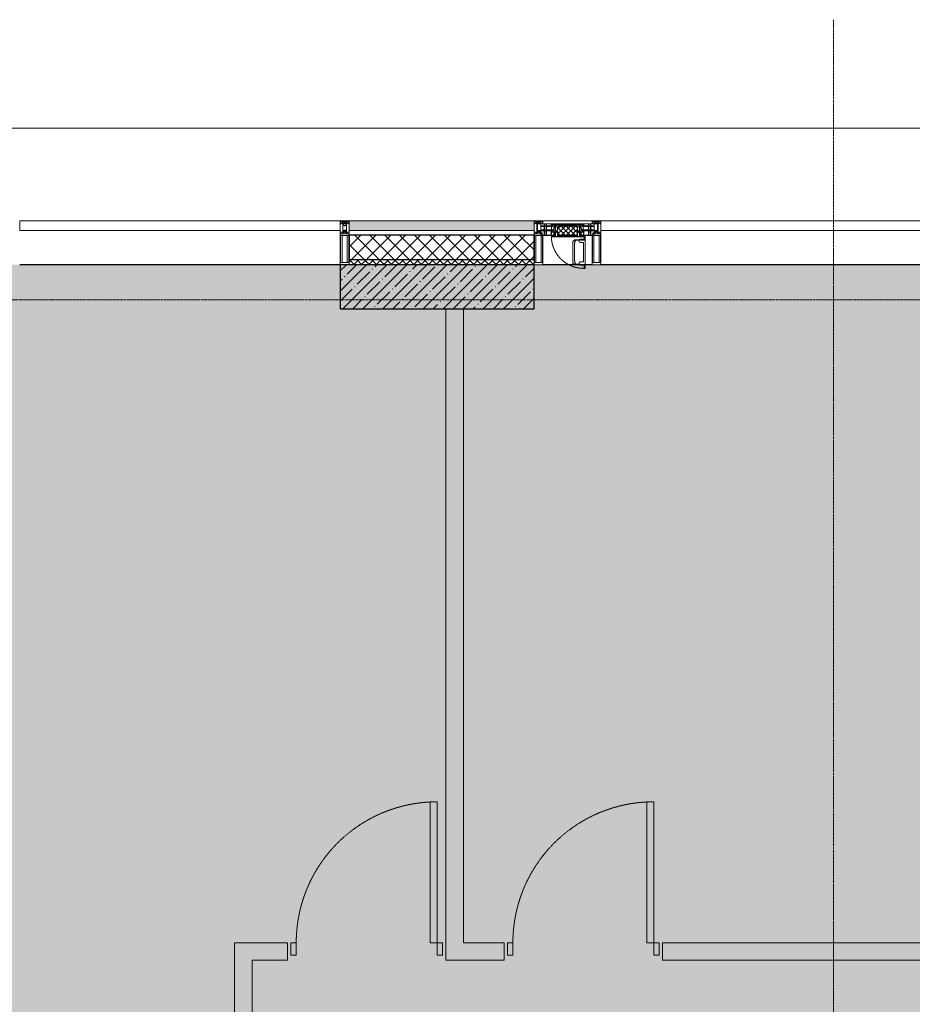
# Model space of a CAD drawing. Header units: millimetres. Extents: x -521669 to 178656, y -69521 to 500758.
# Tile 108 of 256: x -188723 to -183655, y 484613 to 490205. Entities that reach past the tile are written whole.
import ezdxf

# ---------------------------------------------------------------- set-up
doc = ezdxf.new("R2010")
doc.units = ezdxf.units.MM
doc.linetypes.add('-D1-02х01', pattern=[3, 2, -1])
doc.linetypes.add('-D1d1-15x02', pattern=[19, 15, -2, 0, -2])
for name, color, linetype, lineweight in [('_0', 7, 'Continuous', 13), ('A-DETL-GENF', 7, 'Continuous', 5), ('A-DETL-MBND', 7, 'Continuous', 9), ('A-DOOR', 7, 'Continuous', 5), ('A-GLAZ', 7, 'Continuous', 5), ('A-GLAZ-CURT', 8, 'Continuous', 5), ('A-GLAZ-CWMG', 8, 'Continuous', 5), ('A-WALL', 7, 'Continuous', 5), ('A-WALL-FNSH', 8, 'Continuous', 5), ('I-WALL', 7, 'Continuous', 5), ('S-COLS', 7, 'Continuous', 5), ('S-GRID', 7, 'Continuous', 5), ('Ограждение', 7, 'Continuous', 5)]:
    doc.layers.add(name, color=color, linetype=linetype, lineweight=lineweight)

# ---------------------------------------------------------------- blocks, each defined once
blk = doc.blocks.new('System Panel - A_PAN_Glass_Зеркальное-4807721-50_AS_M_L34')
at = {"layer": 'A-GLAZ-CURT'}
for p, q in [((910, 0), (-910, 0)), ((-910, 0), (-910, -55)), ((910, -55), (910, 0)), ((-910, -55), (910, -55))]:
    blk.add_line(p, q, dxfattribs=at)
blk = doc.blocks.new('Rectangular Mullion - R_StandardFrame_50Wx250H-3343043-50_AS_M_L34')
at = {"layer": 'A-GLAZ-CWMG'}
blk.add_line((11950, 29450), (10130, 29450), dxfattribs=at)
blk = doc.blocks.new('Rectangular Mullion - 50Wx250H-V6-50_AS_M_L34')
at = {"layer": 'A-DETL-GENF'}
for p, q in [((-25, 84), (-25, 250)), ((-25, 250), (0, 250)), ((-23, 237.3), (0, 237.3)), ((-23, 237.3), (-23, 84)), ((-14.9, 84), (-14.9, 237.3)), ((25, 250), (0, 250)), ((23, 237.3), (0, 237.3)), ((14.9, 84), (14.9, 237.3)), ((23, 237.3), (23, 73.6)), ((25, 65.2), (25, 250)), ((0, 84), (-15, 84)), ((-0.5, 73.6), (-15, 73.6)), ((-10, 71.3), (-12, 71.3)), ((-10, 57.4), (-10, 71.3)), ((-7, 65.2), (-5.9, 67.3)), ((-7, 65.2), (-7, 57)), ((-4.1, 67.3), (-5.9, 67.3)), ((-4.1, 67.3), (-2.9, 65.1)), ((-2.9, 65.1), (-2.9, 57)), ((0, 84), (23, 84)), ((0.5, 73.6), (23, 73.6)), ((4.1, 67.3), (2.9, 65.1)), ((2.9, 65.1), (2.9, 57)), ((4.1, 67.3), (5.9, 67.3)), ((7, 65.2), (5.9, 67.3)), ((7, 65.2), (7, 54.7)), ((10, 71.3), (14, 71.3)), ((10, 53), (10, 71.3)), ((14, 71.3), (14, 65.2)), ((14, 65.2), (25, 65.2)), ((-23.8, 14.6), (-25, 14.2)), ((-25, 0), (-25, 14.2)), ((-23.8, 17), (-23.8, 14.6)), ((-22.5, 10.6), (-23.8, 14.6)), ((-22.5, 10.6), (-23.7, 9.9)), ((-23.7, 1.3), (-23.7, 9.9)), ((-23.7, 1.3), (-11.8, 1.3)), ((-23.2, 10.2), (-22.5, 8)), ((-22.5, 8), (-22.5, 4.5)), ((-21.3, 4.5), (-22.5, 4.5)), ((-22.3, 17), (-22.3, 16)), ((-22.3, 16), (-21.3, 16)), ((-19.9, 17), (-21.3, 16)), ((-21.3, 4.5), (-21.3, 6.5)), ((-21.3, 6.5), (-14.2, 6.5)), ((-7.4, 16.6), (-18.4, 16.6)), ((-14.2, 6.5), (-14.2, 4.5)), ((-13.2, 4.5), (-14.2, 4.5)), ((-13.2, 4.5), (-12.2, 7.2)), ((-12.7, 7.6), (-11.3, 11.4)), ((-12.7, 7.6), (-11.8, 6.9)), ((-12.2, 9), (-12.2, 14.8)), ((-12.2, 14.8), (0, 14.8)), ((-11.8, 1.3), (-11.8, 6.9)), ((-10.5, 11.2), (-11.3, 11.4)), ((-10.5, 1.5), (-10.5, 11.2)), ((-4.8, 1.5), (-10.5, 1.5)), ((0, 8), (-4.8, 8)), ((-4.8, 1.5), (-4.8, 8)), ((-2.6, 16.8), (0, 16.8)), ((2.6, 16.8), (0, 16.8)), ((0, 14.8), (0, 16.8)), ((0, 14.8), (0, 16.8)), ((12.2, 14.8), (0, 14.8)), ((0, 0), (0, 8)), ((0, 8), (4.8, 8)), ((0, 0), (0, 8)), ((4.8, 1.5), (4.8, 8)), ((4.8, 1.5), (10.5, 1.5)), ((8.5, 23), (6, 25.5)), ((6, 18), (7.4, 18)), ((8.7, 53), (7, 54.7)), ((7.4, 18), (7.4, 16.6)), ((7.4, 16.6), (18.4, 16.6)), ((7.5, 18.5), (8.5, 18.5)), ((7.5, 17), (7.5, 18.5)), ((10, 17), (7.5, 17)), ((8.5, 18.5), (8.5, 23)), ((8.7, 53), (10, 53)), ((10, 53), (10, 17)), ((10.5, 11.2), (11.3, 11.4)), ((10.5, 1.5), (10.5, 11.2)), ((12.7, 7.6), (11.3, 11.4)), ((12.7, 7.6), (11.8, 6.9)), ((11.8, 1.3), (11.8, 6.9)), ((23.7, 1.3), (11.8, 1.3)), ((12.2, 9), (12.2, 14.8)), ((13.2, 4.5), (12.2, 7.2)), ((13.2, 4.5), (14.2, 4.5)), ((21.3, 6.5), (14.2, 6.5)), ((14.2, 6.5), (14.2, 4.5)), ((18.4, 16.6), (19, 17.6)), ((19, 17.6), (21.3, 16)), ((22.3, 16), (21.3, 16)), ((21.3, 4.5), (21.3, 6.5)), ((21.3, 4.5), (22.5, 4.5)), ((22.3, 17), (22.3, 16)), ((22.3, 17), (23.8, 17)), ((22.5, 10.6), (23.8, 14.6)), ((22.5, 10.6), (23.7, 9.9)), ((23.2, 10.2), (22.5, 8)), ((22.5, 8), (22.5, 4.5)), ((23.7, 1.3), (23.7, 9.9)), ((23.8, 17), (23.8, 14.6)), ((23.8, 14.6), (25, 14.2)), ((25, 0), (25, 14.2)), ((-25, 0), (0, 0)), ((25, 0), (0, 0))]:
    blk.add_line(p, q, dxfattribs=at)
for centre, start, end in [((-0.5, 73.1), 360, 90), ((0.5, 73.1), 90, 180)]:
    blk.add_arc(centre, 0.5, start, end, dxfattribs=at)
blk = doc.blocks.new('Rectangular Mullion - R_StandardFrame_50Wx250H-V14-50_AS_M_L34')
at = {"layer": 'A-GLAZ-CWMG', "lineweight": 9}
for p, q in [((-25, 84), (-25, 250)), ((-25, 250), (25, 250)), ((25, 250), (25, 0)), ((-25, 0), (-25, 17)), ((25, 0), (-25, 0))]:
    blk.add_line(p, q, dxfattribs=at)
blk = doc.blocks.new('A_PAN_Створка - 383мм-V25-50_AS_M_L34')
at = {"layer": 'A-GLAZ-CURT'}
h = blk.add_hatch(dxfattribs=at)
h.set_pattern_fill('FP_17', color=256, style=0, pattern_type=2)
h.set_pattern_definition([(45, (-6640, -29700), (-14.142136, 14.142136), []), (135, (-6640, -29700), (-14.142136, -14.142136), [])])
h.paths.add_polyline_path([(53.6, -82.7), (54.6, -81.8), (55.5, -62.5), (57.2, -60.8), (57.2, -36.4), (54.9, -34.1), (54.5, -31.8), (-54.5, -31.8), (-54.9, -34.1), (-57.2, -36.4), (-57.2, -60.8), (-54.6, -63.4), (-53.6, -82.7), (-11.3, -82.7)])
at = {"layer": 'A-DETL-GENF'}
for p, q in [((-70, -32.1), (-61.4, -23.5)), ((-70, -62.5), (-70, -32.1)), ((-67.8, -38.3), (-65.7, -37.4)), ((-67.8, -55.7), (-67.8, -38.3)), ((-66, -56.5), (-67.8, -55.7)), ((-65.7, -37.4), (-60.8, -34.7)), ((61.4, -23.5), (-61.4, -23.5)), ((-60.8, -34.7), (-57.3, -35.9)), ((-55.2, -33.8), (-57.3, -35.9)), ((-54.9, -34.1), (-57.2, -36.4)), ((-57.2, -36.4), (-57.2, -60.8)), ((-55.2, -33.8), (-54.8, -31.5)), ((-54.9, -25.8), (-53.9, -24.8)), ((-54.9, -29.5), (-54.9, -25.8)), ((-53.9, -30.5), (-54.9, -29.5)), ((-54.5, -31.8), (-54.9, -34.1)), ((0, -31.5), (-54.8, -31.5)), ((54.5, -31.8), (-54.5, -31.8)), ((-53.9, -24.8), (53.9, -24.8)), ((53.9, -30.5), (-53.9, -30.5)), ((0, -31.5), (54.8, -31.5)), ((54.9, -25.8), (53.9, -24.8)), ((53.9, -30.5), (54.9, -29.5)), ((54.9, -34.1), (54.5, -31.8)), ((55.2, -33.8), (54.8, -31.5)), ((54.9, -29.5), (54.9, -25.8)), ((57.2, -36.4), (54.9, -34.1)), ((55.2, -33.8), (57.3, -35.9)), ((57.2, -60.8), (57.2, -36.4)), ((60.8, -34.7), (57.3, -35.9)), ((65.7, -37.4), (60.8, -34.7)), ((70, -32.1), (61.4, -23.5)), ((67.8, -38.3), (65.7, -37.4)), ((66, -56.5), (67.8, -55.7)), ((67.8, -55.7), (67.8, -38.3)), ((70, -62.5), (70, -32.1)), ((-91.5, -87.5), (-73.9, -87.5)), ((-91.5, -92), (-91.5, -87.5)), ((-91.5, -92), (91.5, -92)), ((-83.4, -90.3), (-83.4, -87.5)), ((-83.4, -90.3), (-69.4, -90.3)), ((-73.9, -62.5), (-70, -62.5)), ((-73.9, -87.5), (-73.9, -62.5)), ((-69.4, -66.5), (-73.9, -66.5)), ((-73.9, -81.5), (-69.4, -81.5)), ((-69.4, -85.5), (-73.9, -85.5)), ((-69.4, -81.5), (-69.4, -66.5)), ((-69.4, -90.3), (-69.4, -85.5)), ((-61.7, -62.5), (-67.9, -62.5)), ((-67.9, -62.5), (-67.9, -89.3)), ((-67.9, -89.3), (-66.9, -90.3)), ((-66.9, -90.3), (-57.4, -90.3)), ((-66, -56.5), (-62, -59.1)), ((-62, -59.1), (-60.7, -61)), ((-61.7, -64.9), (-61.7, -62.5)), ((-60.1, -67.7), (-61.7, -64.9)), ((-60.7, -61), (-57.4, -61)), ((-56.4, -67.7), (-60.1, -67.7)), ((-57.4, -61), (-54.9, -63.5)), ((-57.4, -90.3), (-56.4, -89.4)), ((-57.2, -60.8), (-54.6, -63.4)), ((-56.4, -89.4), (-56.4, -67.7)), ((-54.9, -63.5), (-54.9, -81.9)), ((-54.9, -81.9), (-53.8, -83)), ((-54.9, -85.6), (-53.9, -84.6)), ((-54.9, -89.3), (-54.9, -85.6)), ((-53.9, -90.3), (-54.9, -89.3)), ((-54.6, -63.4), (-54.6, -81.8)), ((-54.6, -81.8), (-53.6, -82.7)), ((-53.9, -84.6), (53.9, -84.6)), ((53.9, -90.3), (-53.9, -90.3)), ((53.8, -83), (-53.8, -83)), ((-53.6, -82.7), (53.6, -82.7)), ((53.6, -82.7), (54.6, -81.8)), ((54.9, -81.9), (53.8, -83)), ((54.9, -85.6), (53.9, -84.6)), ((53.9, -90.3), (54.9, -89.3)), ((54.6, -63.4), (57.2, -60.8)), ((54.6, -81.8), (54.6, -63.4)), ((57.4, -61), (54.9, -63.5)), ((54.9, -63.5), (54.9, -81.9)), ((54.9, -89.3), (54.9, -85.6)), ((56.4, -67.7), (60.1, -67.7)), ((56.4, -89.4), (56.4, -67.7)), ((57.4, -90.3), (56.4, -89.4)), ((60.7, -61), (57.4, -61)), ((66.9, -90.3), (57.4, -90.3)), ((60.1, -67.7), (61.7, -64.9)), ((62, -59.1), (60.7, -61)), ((61.7, -62.5), (67.9, -62.5)), ((61.7, -64.9), (61.7, -62.5)), ((66, -56.5), (62, -59.1)), ((67.9, -89.3), (66.9, -90.3)), ((67.9, -62.5), (67.9, -89.3)), ((69.4, -66.5), (73.9, -66.5)), ((69.4, -81.5), (69.4, -66.5)), ((73.9, -81.5), (69.4, -81.5)), ((69.4, -85.5), (73.9, -85.5)), ((69.4, -90.3), (69.4, -85.5)), ((83.4, -90.3), (69.4, -90.3)), ((73.9, -62.5), (70, -62.5)), ((73.9, -87.5), (73.9, -62.5)), ((91.5, -87.5), (73.9, -87.5)), ((83.4, -90.3), (83.4, -87.5)), ((91.5, -92), (91.5, -87.5))]:
    blk.add_line(p, q, dxfattribs=at)
at = {"layer": 'A-DETL-GENF', "color": 9, "true_color": 0xc8c8c8}
for p, q in [((39.7, -109), (31.1, -117.6)), ((70.1, -109), (39.7, -109)), ((45.9, -111.2), (45, -113.3)), ((63.3, -111.2), (45.9, -111.2)), ((64.1, -113), (63.3, -111.2)), ((70.1, -105.1), (70.1, -109)), ((95.1, -105.1), (70.1, -105.1)), ((74.1, -109.6), (74.1, -105.1)), ((89.1, -109.6), (74.1, -109.6)), ((89.1, -105.1), (89.1, -109.6)), ((93.1, -109.6), (93.1, -105.1)), ((97.9, -109.6), (93.1, -109.6)), ((95.1, -87.5), (95.1, -105.1)), ((99.6, -87.5), (95.1, -87.5)), ((97.9, -95.6), (95.1, -95.6)), ((97.9, -95.6), (97.9, -109.6)), ((99.6, -270.5), (99.6, -87.5)), ((31.1, -117.6), (31.1, -240.4)), ((41.4, -123.8), (39.1, -124.2)), ((39.1, -179), (39.1, -124.2)), ((41.4, -123.8), (43.5, -121.7)), ((45, -113.3), (42.3, -118.2)), ((42.3, -118.2), (43.5, -121.7)), ((64.1, -113), (66.7, -117)), ((66.7, -117), (68.6, -118.3)), ((68.6, -118.3), (68.6, -121.6)), ((68.6, -121.6), (71.1, -124.1)), ((71.1, -124.1), (89.5, -124.1)), ((89.5, -124.1), (90.6, -125.2)), ((90.6, -125.2), (90.6, -232.8)), ((39.1, -179), (39.1, -233.8)), ((39.7, -249), (31.1, -240.4)), ((41.4, -234.2), (39.1, -233.8)), ((70.1, -249), (39.7, -249)), ((41.4, -234.2), (43.5, -236.3)), ((42.3, -239.8), (43.5, -236.3)), ((45, -244.7), (42.3, -239.8)), ((45.9, -246.8), (45, -244.7)), ((63.3, -246.8), (45.9, -246.8)), ((64.1, -245), (63.3, -246.8)), ((64.1, -245), (66.7, -241)), ((66.7, -241), (68.6, -239.7)), ((68.6, -236.4), (71.1, -233.9)), ((68.6, -239.7), (68.6, -236.4)), ((70.1, -252.9), (70.1, -249)), ((95.1, -252.9), (70.1, -252.9)), ((71.1, -233.9), (89.5, -233.9)), ((74.1, -248.4), (74.1, -252.9)), ((89.1, -248.4), (74.1, -248.4)), ((89.1, -252.9), (89.1, -248.4)), ((89.5, -233.9), (90.6, -232.8)), ((93.1, -248.4), (93.1, -252.9)), ((97.9, -248.4), (93.1, -248.4)), ((95.1, -270.5), (95.1, -252.9)), ((97.9, -262.4), (95.1, -262.4)), ((99.6, -270.5), (95.1, -270.5)), ((97.9, -262.4), (97.9, -248.4))]:
    blk.add_line(p, q, dxfattribs=at)
at = {"layer": 'A-GLAZ'}
for p, q in [((-67.9, -17), (-171, -17)), ((-171, -17), (-171, -57)), ((-171, -18.5), (-153.5, -18.5)), ((-171, -55.5), (-152, -55.5)), ((-153.5, -18.5), (-152, -20)), ((-152, -20), (-152, -73.5)), ((-150.5, -17), (-150.5, -29.4)), ((-132.4, -18.6), (-150.5, -18.6)), ((-150.5, -29.4), (-132.4, -29.4)), ((-150.5, -33.6), (-150.5, -68)), ((-136.3, -33.6), (-150.5, -33.6)), ((-136.4, -52.4), (-150.5, -52.4)), ((-137.2, -31), (-135.8, -35)), ((-132.5, -31), (-137.2, -31)), ((-137.2, -54.8), (-135.8, -50.8)), ((-132.5, -54.8), (-137.2, -54.8)), ((-132.1, -36.8), (-135.8, -35)), ((-132.1, -49), (-135.8, -50.8)), ((-132.5, -31.9), (-133.4, -33.7)), ((-133.4, -33.7), (-130.1, -35.3)), ((-133.4, -52), (-130.1, -50.4)), ((-132.5, -53.8), (-133.4, -52)), ((-132.5, -31.9), (-132.5, -31)), ((-132.5, -53.8), (-132.5, -54.8)), ((-132.4, -29.4), (-132.4, -18.6)), ((-132.1, -49), (-132.1, -36.8)), ((-131, -18.2), (-131, -29.5)), ((-120.8, -18.2), (-131, -18.2)), ((-131, -29.5), (-120.8, -29.5)), ((-131, -30.9), (-131, -33)), ((-120.8, -30.9), (-131, -30.9)), ((-129.4, -34.6), (-131, -33)), ((-129.4, -51.1), (-131, -52.7)), ((-131, -55.1), (-131, -52.7)), ((-120.8, -55.1), (-131, -55.1)), ((-130.1, -35.3), (-129.4, -34.6)), ((-130.1, -35.3), (-130.1, -50.4)), ((-130.1, -50.4), (-129.4, -51.1)), ((-122.4, -34.6), (-120.8, -33)), ((-121.7, -35.3), (-122.4, -34.6)), ((-121.7, -50.4), (-122.4, -51.1)), ((-122.4, -51.1), (-120.8, -52.7)), ((-118.4, -33.7), (-121.7, -35.3)), ((-121.7, -35.3), (-121.7, -50.4)), ((-118.4, -52), (-121.7, -50.4)), ((-120.8, -18.2), (-120.8, -29.5)), ((-120.8, -30.9), (-120.8, -33)), ((-120.8, -55.1), (-120.8, -52.7)), ((-119.7, -36.8), (-115.9, -35)), ((-119.7, -49), (-119.7, -36.8)), ((-119.7, -49), (-115.9, -50.8)), ((-119.3, -18.6), (-92.5, -18.6)), ((-119.3, -29.4), (-119.3, -18.6)), ((-92.5, -29.4), (-119.3, -29.4)), ((-119.3, -31), (-114.6, -31)), ((-119.3, -31.9), (-119.3, -31)), ((-119.3, -31.9), (-118.4, -33.7)), ((-119.3, -53.8), (-118.4, -52)), ((-119.3, -53.8), (-119.3, -54.8)), ((-119.3, -54.8), (-114.6, -54.8)), ((-114.6, -31), (-115.9, -35)), ((-114.6, -54.8), (-115.9, -50.8)), ((-94.1, -33.5), (-115.4, -33.5)), ((-94.1, -52.5), (-115.3, -52.5)), ((-89.9, -35.1), (-94.1, -33.5)), ((-89.9, -50.9), (-94.1, -52.5)), ((-92.5, -18.6), (-92.5, -29.4)), ((-90.8, -18.5), (-90.8, -29.4)), ((-87.3, -18.5), (-90.8, -18.5)), ((-90.8, -29.4), (-85.9, -29.4)), ((-89.9, -32.5), (-89.9, -35.1)), ((-85.9, -32.5), (-89.9, -32.5)), ((-89.9, -35.1), (-89.9, -50.9)), ((-89.9, -52.2), (-89.9, -50.9)), ((-89.9, -52.2), (-88.6, -53.5)), ((-85.9, -53.5), (-88.6, -53.5)), ((-87.3, -20.4), (-87.3, -18.5)), ((-87.3, -20.4), (-87.3, -21.9)), ((-84.8, -20.4), (-87.3, -20.4)), ((-87.3, -21.9), (-85.9, -21.9)), ((-85.9, -18.2), (-85.9, -20.4)), ((-75.9, -18.2), (-85.9, -18.2)), ((-85.9, -21.9), (-85.9, -29.4)), ((-85.9, -29.4), (-85.9, -32.5)), ((-85.9, -53.5), (-78, -45.6)), ((-85.9, -56.6), (-85.9, -53.5)), ((-83.4, -20.4), (-84.8, -20.4)), ((-70, -33.8), (-83.4, -20.4)), ((-78, -84), (-78, -23.5)), ((-78, -23.5), (-67.9, -23.5)), ((-78, -36.8), (-70, -36.8)), ((-78, -45.6), (-78, -36.8)), ((-75.9, -21.5), (-75.9, -18.2)), ((-75.9, -21.5), (-75.9, -23.5)), ((-74.9, -21.5), (-75.9, -21.5)), ((-75.9, -23.5), (-73, -23.5)), ((-74.9, -17.9), (-74.9, -21.5)), ((-68.9, -17.9), (-74.9, -17.9)), ((-67.2, -29.3), (-73, -23.5)), ((-61.4, -23.5), (-70, -32.1)), ((-70, -32.1), (-70, -62.5)), ((-70, -36.8), (-70, -33.8)), ((-68.9, -21.5), (-68.9, -17.9)), ((-67.9, -21.5), (-68.9, -21.5)), ((67.9, -17), (-67.9, -17)), ((-61.4, -23.5), (-67.9, -17)), ((-67.9, -17), (-67.9, -23.5)), ((-67.9, -17), (67.9, -17)), ((-67.9, -21.5), (-67.9, -23.5)), ((-67.9, -23.5), (-64.6, -26.8)), ((-67.9, -23.5), (-64.6, -26.8)), ((-64.6, -26.8), (-67.2, -29.3)), ((-64.6, -26.8), (-61.4, -23.5)), ((61.4, -23.5), (-61.4, -23.5)), ((67.9, -17), (61.4, -23.5)), ((70, -32.1), (61.4, -23.5)), ((61.4, -23.5), (64.6, -26.8)), ((67.9, -23.5), (64.6, -26.8)), ((64.6, -26.8), (67.9, -23.5)), ((64.6, -26.8), (67.2, -29.3)), ((67.2, -29.3), (73, -23.5)), ((67.9, -23.5), (67.9, -17)), ((171, -17), (67.9, -17)), ((67.9, -21.5), (67.9, -23.5)), ((67.9, -21.5), (68.9, -21.5)), ((67.9, -23.5), (78, -23.5)), ((68.9, -17.9), (74.9, -17.9)), ((68.9, -21.5), (68.9, -17.9)), ((70, -33.8), (83.4, -20.4)), ((70, -62.5), (70, -32.1)), ((70, -36.8), (70, -33.8)), ((78, -36.8), (70, -36.8)), ((75.9, -23.5), (73, -23.5)), ((74.9, -17.9), (74.9, -21.5)), ((74.9, -21.5), (75.9, -21.5)), ((75.9, -18.2), (85.9, -18.2)), ((75.9, -21.5), (75.9, -18.2)), ((75.9, -21.5), (75.9, -23.5)), ((78, -23.5), (78, -84)), ((78, -45.6), (78, -36.8)), ((85.9, -53.5), (78, -45.6)), ((83.4, -20.4), (84.8, -20.4)), ((84.8, -20.4), (87.3, -20.4)), ((85.9, -18.2), (85.9, -20.4)), ((85.9, -21.9), (85.9, -29.4)), ((87.3, -21.9), (85.9, -21.9)), ((85.9, -29.4), (85.9, -32.5)), ((90.8, -29.4), (85.9, -29.4)), ((85.9, -32.5), (89.9, -32.5)), ((85.9, -53.5), (88.6, -53.5)), ((85.9, -56.6), (85.9, -53.5)), ((87.3, -18.5), (90.8, -18.5)), ((87.3, -20.4), (87.3, -18.5)), ((87.3, -20.4), (87.3, -21.9)), ((89.9, -52.2), (88.6, -53.5)), ((89.9, -32.5), (89.9, -35.1)), ((89.9, -35.1), (94.1, -33.5)), ((89.9, -35.1), (89.9, -50.9)), ((89.9, -50.9), (94.1, -52.5)), ((89.9, -52.2), (89.9, -50.9)), ((90.8, -18.5), (90.8, -29.4)), ((92.5, -18.6), (92.5, -29.4)), ((119.3, -18.6), (92.5, -18.6)), ((92.5, -29.4), (119.3, -29.4)), ((94.1, -33.5), (115.4, -33.5)), ((94.1, -52.5), (115.3, -52.5)), ((114.6, -31), (115.9, -35)), ((119.3, -31), (114.6, -31)), ((114.6, -54.8), (115.9, -50.8)), ((119.3, -54.8), (114.6, -54.8)), ((119.7, -36.8), (115.9, -35)), ((119.7, -49), (115.9, -50.8)), ((119.3, -31.9), (118.4, -33.7)), ((118.4, -33.7), (121.7, -35.3)), ((118.4, -52), (121.7, -50.4)), ((119.3, -53.8), (118.4, -52)), ((119.3, -29.4), (119.3, -18.6)), ((119.3, -31.9), (119.3, -31)), ((119.3, -53.8), (119.3, -54.8)), ((119.7, -49), (119.7, -36.8)), ((120.8, -18.2), (120.8, -29.5)), ((120.8, -18.2), (131, -18.2)), ((131, -29.5), (120.8, -29.5)), ((120.8, -30.9), (120.8, -33)), ((120.8, -30.9), (131, -30.9)), ((122.4, -34.6), (120.8, -33)), ((122.4, -51.1), (120.8, -52.7)), ((120.8, -55.1), (120.8, -52.7)), ((120.8, -55.1), (131, -55.1)), ((121.7, -35.3), (122.4, -34.6)), ((121.7, -35.3), (121.7, -50.4)), ((121.7, -50.4), (122.4, -51.1)), ((129.4, -34.6), (131, -33)), ((130.1, -35.3), (129.4, -34.6)), ((130.1, -50.4), (129.4, -51.1)), ((129.4, -51.1), (131, -52.7)), ((133.4, -33.7), (130.1, -35.3)), ((130.1, -35.3), (130.1, -50.4)), ((133.4, -52), (130.1, -50.4)), ((131, -18.2), (131, -29.5)), ((131, -30.9), (131, -33)), ((131, -55.1), (131, -52.7)), ((132.1, -36.8), (135.8, -35)), ((132.1, -49), (132.1, -36.8)), ((132.1, -49), (135.8, -50.8)), ((132.4, -18.6), (150.5, -18.6)), ((132.4, -29.4), (132.4, -18.6)), ((150.5, -29.4), (132.4, -29.4)), ((132.5, -31), (137.2, -31)), ((132.5, -31.9), (132.5, -31)), ((132.5, -31.9), (133.4, -33.7)), ((132.5, -53.8), (133.4, -52)), ((132.5, -53.8), (132.5, -54.8)), ((132.5, -54.8), (137.2, -54.8)), ((137.2, -31), (135.8, -35)), ((137.2, -54.8), (135.8, -50.8)), ((136.3, -33.6), (150.5, -33.6)), ((136.4, -52.4), (150.5, -52.4)), ((150.5, -17), (150.5, -29.4)), ((150.5, -33.6), (150.5, -68)), ((153.5, -18.5), (152, -20)), ((152, -20), (152, -73.5)), ((171, -55.5), (152, -55.5)), ((171, -18.5), (153.5, -18.5)), ((171, -57), (171, -17)), ((-171, -57), (-156, -57)), ((-153, -60), (-153, -73.5)), ((-153, -73.5), (-150, -73.5)), ((-150.5, -56.6), (-132.4, -56.6)), ((-150.5, -68), (-143.5, -68)), ((-150.5, -69.5), (-150.5, -73.5)), ((-145, -69.5), (-150.5, -69.5)), ((-150, -73.5), (-150, -84)), ((-150, -84), (-78, -84)), ((-148.5, -81), (-148.5, -82.5)), ((-143.5, -81), (-148.5, -81)), ((-148.5, -82.5), (-132.4, -82.5)), ((-145, -69.5), (-145, -79.5)), ((-143.5, -68), (-143.5, -81)), ((-132.4, -56.6), (-132.4, -82.5)), ((-131, -56.5), (-131, -62.6)), ((-131, -56.5), (-120.8, -56.5)), ((-120.8, -62.6), (-131, -62.6)), ((-131, -64.6), (-120.8, -64.6)), ((-131, -82.5), (-131, -64.6)), ((-131, -82.5), (-120.8, -82.5)), ((-120.8, -56.5), (-120.8, -62.6)), ((-120.8, -82.5), (-120.8, -64.6)), ((-119.3, -56.6), (-119.3, -82.5)), ((-92.5, -56.6), (-119.3, -56.6)), ((-119.3, -82.5), (-92.5, -82.5)), ((-92.5, -56.6), (-92.5, -82.5)), ((-73.9, -87.5), (-91.5, -87.5)), ((-91.5, -87.5), (-91.5, -92)), ((-91.5, -92), (91.5, -92)), ((-90.8, -56.6), (-85.9, -56.6)), ((-90.8, -62.7), (-90.8, -56.6)), ((-80.4, -62.7), (-90.8, -62.7)), ((-90.8, -64.6), (-90.8, -82.5)), ((-80.1, -64.6), (-90.8, -64.6)), ((-90.8, -82.5), (-79.5, -82.5)), ((-78, -84), (-85, -84)), ((-85, -84), (-85, -87.5)), ((-85, -87.5), (-78, -87.5)), ((-80.4, -61.1), (-80.4, -62.7)), ((-78, -61.1), (-80.4, -61.1)), ((-80.1, -66.1), (-80.1, -64.6)), ((-78, -66.1), (-80.1, -66.1)), ((-79.5, -80.6), (-78, -80.6)), ((-79.5, -82.5), (-79.5, -80.6)), ((-78, -66.1), (-78, -61.1)), ((-78, -87.5), (-78, -84)), ((-78, -84), (-73.9, -84)), ((-70, -62.5), (-73.9, -62.5)), ((-73.9, -62.5), (-73.9, -87.5)), ((73.9, -62.5), (70, -62.5)), ((73.9, -87.5), (73.9, -62.5)), ((73.9, -84), (78, -84)), ((91.5, -87.5), (73.9, -87.5)), ((78, -61.1), (80.4, -61.1)), ((78, -66.1), (78, -61.1)), ((78, -66.1), (80.1, -66.1)), ((79.5, -80.6), (78, -80.6)), ((78, -87.5), (78, -84)), ((78, -84), (85, -84)), ((78, -84), (150, -84)), ((85, -87.5), (78, -87.5)), ((79.5, -82.5), (79.5, -80.6)), ((90.8, -82.5), (79.5, -82.5)), ((80.1, -64.6), (90.8, -64.6)), ((80.1, -66.1), (80.1, -64.6)), ((80.4, -61.1), (80.4, -62.7)), ((80.4, -62.7), (90.8, -62.7)), ((85, -84), (85, -87.5)), ((90.8, -56.6), (85.9, -56.6)), ((90.8, -62.7), (90.8, -56.6)), ((90.8, -64.6), (90.8, -82.5)), ((91.5, -92), (91.5, -87.5)), ((92.5, -56.6), (119.3, -56.6)), ((92.5, -56.6), (92.5, -82.5)), ((119.3, -82.5), (92.5, -82.5)), ((119.3, -56.6), (119.3, -82.5)), ((120.8, -56.5), (120.8, -62.6)), ((131, -56.5), (120.8, -56.5)), ((120.8, -62.6), (131, -62.6)), ((120.8, -82.5), (120.8, -64.6)), ((131, -64.6), (120.8, -64.6)), ((131, -82.5), (120.8, -82.5)), ((131, -56.5), (131, -62.6)), ((131, -82.5), (131, -64.6)), ((150.5, -56.6), (132.4, -56.6)), ((132.4, -56.6), (132.4, -82.5)), ((148.5, -82.5), (132.4, -82.5)), ((143.5, -68), (143.5, -81)), ((150.5, -68), (143.5, -68)), ((143.5, -81), (148.5, -81)), ((145, -69.5), (150.5, -69.5)), ((145, -69.5), (145, -79.5)), ((148.5, -81), (148.5, -82.5)), ((150, -84), (150, -73.5)), ((150, -73.5), (153, -73.5)), ((150.5, -69.5), (150.5, -73.5)), ((153, -73.5), (153, -60)), ((156, -57), (171, -57))]:
    blk.add_line(p, q, dxfattribs=at)
for centre, start, end in [((-156, -60), 0, 90), ((156, -60), 90, 180)]:
    blk.add_arc(centre, 3, start, end, dxfattribs=at)
at = {"layer": 'A-GLAZ', "linetype": '-D1-02х01'}
blk.add_arc((91.4, -87.5), 183, 181.4091, 271.1445, dxfattribs=at)
blk = doc.blocks.new('Rectangular Mullion - R_StandardFrame_50Wx250H-V22-50_AS_M_L34')
at = {"layer": 'A-GLAZ-CWMG'}
for p, q in [((13100, 29700), (13380, 29700)), ((13100, 29450), (13310.1, 29450)), ((13339.6, 29450), (13380, 29450))]:
    blk.add_line(p, q, dxfattribs=at)
blk = doc.blocks.new('Rectangular Mullion - 50Wx250H-2623690-50_AS_M_L34')
at = {"layer": 'A-DETL-GENF'}
for p, q in [((-25, 65.2), (-25, 250)), ((-25, 250), (0, 250)), ((-23, 237.3), (0, 237.3)), ((-23, 237.3), (-23, 73.6)), ((-14.9, 84), (-14.9, 237.3)), ((25, 250), (0, 250)), ((23, 237.3), (0, 237.3)), ((14.9, 84), (14.9, 237.3)), ((23, 237.3), (23, 73.6)), ((25, 65.2), (25, 250)), ((-14, 65.2), (-25, 65.2)), ((0, 84), (-23, 84)), ((-0.5, 73.6), (-23, 73.6)), ((-14, 71.3), (-14, 65.2)), ((-10, 71.3), (-14, 71.3)), ((-10, 53), (-10, 71.3)), ((-7, 65.2), (-5.9, 67.3)), ((-7, 65.2), (-7, 54.7)), ((-4.1, 67.3), (-5.9, 67.3)), ((-4.1, 67.3), (-2.9, 65.1)), ((-2.9, 65.1), (-2.9, 54.6)), ((0, 84), (23, 84)), ((0.5, 73.6), (23, 73.6)), ((4.1, 67.3), (2.9, 65.1)), ((2.9, 65.1), (2.9, 54.6)), ((4.1, 67.3), (5.9, 67.3)), ((7, 65.2), (5.9, 67.3)), ((7, 65.2), (7, 54.7)), ((10, 71.3), (14, 71.3)), ((10, 53), (10, 71.3)), ((14, 71.3), (14, 65.2)), ((14, 65.2), (25, 65.2)), ((-23.8, 14.6), (-25, 14.2)), ((-25, 0), (-25, 14.2)), ((-22.3, 17), (-23.8, 17)), ((-23.8, 17), (-23.8, 14.6)), ((-22.5, 10.6), (-23.8, 14.6)), ((-22.5, 10.6), (-23.7, 9.9)), ((-23.7, 1.3), (-23.7, 9.9)), ((-23.7, 1.3), (-11.8, 1.3)), ((-23.2, 10.2), (-22.5, 8)), ((-22.5, 8), (-22.5, 4.5)), ((-21.3, 4.5), (-22.5, 4.5)), ((-22.3, 17), (-22.3, 16)), ((-22.3, 16), (-21.3, 16)), ((-19, 17.6), (-21.3, 16)), ((-21.3, 4.5), (-21.3, 6.5)), ((-21.3, 6.5), (-14.2, 6.5)), ((-18.4, 16.6), (-19, 17.6)), ((-7.4, 16.6), (-18.4, 16.6)), ((-14.2, 6.5), (-14.2, 4.5)), ((-13.2, 4.5), (-14.2, 4.5)), ((-13.2, 4.5), (-12.2, 7.2)), ((-12.7, 7.6), (-11.3, 11.4)), ((-12.7, 7.6), (-11.8, 6.9)), ((-12.2, 9), (-12.2, 14.8)), ((-12.2, 14.8), (0, 14.8)), ((-11.8, 1.3), (-11.8, 6.9)), ((-10.5, 11.2), (-11.3, 11.4)), ((-10.5, 1.5), (-10.5, 11.2)), ((-4.8, 1.5), (-10.5, 1.5)), ((-8.7, 53), (-10, 53)), ((-10, 53), (-10, 17)), ((-10, 17), (-7.5, 17)), ((-8.7, 53), (-7, 54.7)), ((-8.5, 23), (-1.5, 30)), ((-8.5, 18.5), (-8.5, 23)), ((-7.5, 18.5), (-8.5, 18.5)), ((-7.5, 17), (-7.5, 18.5)), ((-7.4, 18), (-7.4, 16.6)), ((-2.6, 18), (-7.4, 18)), ((0, 8), (-4.8, 8)), ((-4.8, 1.5), (-4.8, 8)), ((-1.3, 53), (-2.9, 54.6)), ((-2.6, 18), (-2.6, 16.8)), ((-2.6, 16.8), (0, 16.8)), ((-1.5, 30), (0, 30)), ((0, 53), (-1.3, 53)), ((0, 53), (1.3, 53)), ((1.5, 30), (0, 30)), ((2.6, 16.8), (0, 16.8)), ((0, 14.8), (0, 16.8)), ((0, 14.8), (0, 16.8)), ((12.2, 14.8), (0, 14.8)), ((0, 0), (0, 8)), ((0, 8), (4.8, 8)), ((0, 0), (0, 8)), ((1.3, 53), (2.9, 54.6)), ((8.5, 23), (1.5, 30)), ((2.6, 18), (2.6, 16.8)), ((2.6, 18), (7.4, 18)), ((4.8, 1.5), (4.8, 8)), ((4.8, 1.5), (10.5, 1.5)), ((8.7, 53), (7, 54.7)), ((7.4, 18), (7.4, 16.6)), ((7.4, 16.6), (18.4, 16.6)), ((7.5, 18.5), (8.5, 18.5)), ((7.5, 17), (7.5, 18.5)), ((10, 17), (7.5, 17)), ((8.5, 18.5), (8.5, 23)), ((8.7, 53), (10, 53)), ((10, 53), (10, 17)), ((10.5, 11.2), (11.3, 11.4)), ((10.5, 1.5), (10.5, 11.2)), ((12.7, 7.6), (11.3, 11.4)), ((12.7, 7.6), (11.8, 6.9)), ((11.8, 1.3), (11.8, 6.9)), ((23.7, 1.3), (11.8, 1.3)), ((12.2, 9), (12.2, 14.8)), ((13.2, 4.5), (12.2, 7.2)), ((13.2, 4.5), (14.2, 4.5)), ((21.3, 6.5), (14.2, 6.5)), ((14.2, 6.5), (14.2, 4.5)), ((18.4, 16.6), (19, 17.6)), ((19, 17.6), (21.3, 16)), ((22.3, 16), (21.3, 16)), ((21.3, 4.5), (21.3, 6.5)), ((21.3, 4.5), (22.5, 4.5)), ((22.3, 17), (22.3, 16)), ((22.3, 17), (23.8, 17)), ((22.5, 10.6), (23.8, 14.6)), ((22.5, 10.6), (23.7, 9.9)), ((23.2, 10.2), (22.5, 8)), ((22.5, 8), (22.5, 4.5)), ((23.7, 1.3), (23.7, 9.9)), ((23.8, 17), (23.8, 14.6)), ((23.8, 14.6), (25, 14.2)), ((25, 0), (25, 14.2)), ((-25, 0), (0, 0)), ((25, 0), (0, 0))]:
    blk.add_line(p, q, dxfattribs=at)
for centre, start, end in [((-0.5, 73.1), 360, 90), ((0.5, 73.1), 90, 180)]:
    blk.add_arc(centre, 0.5, start, end, dxfattribs=at)
blk = doc.blocks.new('Rectangular Mullion - R_StandardFrame_50Wx250H-4255572-50_AS_M_L34')
at = {"layer": 'A-GLAZ-CWMG', "lineweight": 9}
for p, q in [((-50, 0), (-50, 250)), ((-50, 250), (0, 250)), ((0, 250), (0, 0)), ((0, 0), (-50, 0))]:
    blk.add_line(p, q, dxfattribs=at)
blk = doc.blocks.new('Rectangular Mullion - 50Wx250H-V7-50_AS_M_L34')
at = {"layer": 'A-DETL-GENF'}
for p, q in [((-25, 65.2), (-25, 250)), ((-25, 250), (0, 250)), ((-23, 237.3), (0, 237.3)), ((-23, 237.3), (-23, 73.6)), ((-14.9, 84), (-14.9, 237.3)), ((25, 250), (0, 250)), ((23, 237.3), (0, 237.3)), ((14.9, 84), (14.9, 237.3)), ((23, 237.3), (23, 84)), ((25, 84), (25, 250)), ((-14, 65.2), (-25, 65.2)), ((0, 84), (-23, 84)), ((-0.5, 73.6), (-23, 73.6)), ((-14, 71.3), (-14, 65.2)), ((-10, 71.3), (-14, 71.3)), ((-10, 53), (-10, 71.3)), ((-7, 65.2), (-5.9, 67.3)), ((-7, 65.2), (-7, 54.7)), ((-4.1, 67.3), (-5.9, 67.3)), ((-4.1, 67.3), (-2.9, 65.1)), ((-2.9, 65.1), (-2.9, 57)), ((0, 84), (15, 84)), ((0.5, 73.6), (15, 73.6)), ((4.1, 67.3), (2.9, 65.1)), ((2.9, 65.1), (2.9, 57)), ((4.1, 67.3), (5.9, 67.3)), ((7, 65.2), (5.9, 67.3)), ((7, 65.2), (7, 57)), ((10, 71.3), (12, 71.3)), ((10, 57.4), (10, 71.3)), ((-23.8, 14.6), (-25, 14.2)), ((-25, 0), (-25, 14.2)), ((-22.3, 17), (-23.8, 17)), ((-23.8, 17), (-23.8, 14.6)), ((-22.5, 10.6), (-23.8, 14.6)), ((-22.5, 10.6), (-23.7, 9.9)), ((-23.7, 1.3), (-23.7, 9.9)), ((-23.7, 1.3), (-11.8, 1.3)), ((-23.2, 10.2), (-22.5, 8)), ((-22.5, 8), (-22.5, 4.5)), ((-21.3, 4.5), (-22.5, 4.5)), ((-22.3, 17), (-22.3, 16)), ((-22.3, 16), (-21.3, 16)), ((-19, 17.6), (-21.3, 16)), ((-21.3, 4.5), (-21.3, 6.5)), ((-21.3, 6.5), (-14.2, 6.5)), ((-18.4, 16.6), (-19, 17.6)), ((-7.4, 16.6), (-18.4, 16.6)), ((-14.2, 6.5), (-14.2, 4.5)), ((-13.2, 4.5), (-14.2, 4.5)), ((-13.2, 4.5), (-12.2, 7.2)), ((-12.7, 7.6), (-11.3, 11.4)), ((-12.7, 7.6), (-11.8, 6.9)), ((-12.2, 9), (-12.2, 14.8)), ((-12.2, 14.8), (0, 14.8)), ((-11.8, 1.3), (-11.8, 6.9)), ((-10.5, 11.2), (-11.3, 11.4)), ((-10.5, 1.5), (-10.5, 11.2)), ((-4.8, 1.5), (-10.5, 1.5)), ((-8.7, 53), (-10, 53)), ((-10, 53), (-10, 17)), ((-10, 17), (-7.5, 17)), ((-8.7, 53), (-7, 54.7)), ((-8.5, 23), (-6, 25.5)), ((-8.5, 18.5), (-8.5, 23)), ((-7.5, 18.5), (-8.5, 18.5)), ((-7.5, 17), (-7.5, 18.5)), ((-7.4, 18), (-7.4, 16.6)), ((-6, 18), (-7.4, 18)), ((0, 8), (-4.8, 8)), ((-4.8, 1.5), (-4.8, 8)), ((-2.6, 16.8), (0, 16.8)), ((2.6, 16.8), (0, 16.8)), ((0, 14.8), (0, 16.8)), ((0, 14.8), (0, 16.8)), ((12.2, 14.8), (0, 14.8)), ((0, 0), (0, 8)), ((0, 8), (4.8, 8)), ((0, 0), (0, 8)), ((4.8, 1.5), (4.8, 8)), ((4.8, 1.5), (10.5, 1.5)), ((7.4, 16.6), (18.4, 16.6)), ((10.5, 11.2), (11.3, 11.4)), ((10.5, 1.5), (10.5, 11.2)), ((12.7, 7.6), (11.3, 11.4)), ((12.7, 7.6), (11.8, 6.9)), ((11.8, 1.3), (11.8, 6.9)), ((23.7, 1.3), (11.8, 1.3)), ((12.2, 9), (12.2, 14.8)), ((13.2, 4.5), (12.2, 7.2)), ((13.2, 4.5), (14.2, 4.5)), ((21.3, 6.5), (14.2, 6.5)), ((14.2, 6.5), (14.2, 4.5)), ((19.9, 17), (21.3, 16)), ((22.3, 16), (21.3, 16)), ((21.3, 4.5), (21.3, 6.5)), ((21.3, 4.5), (22.5, 4.5)), ((22.3, 17), (22.3, 16)), ((22.5, 10.6), (23.8, 14.6)), ((22.5, 10.6), (23.7, 9.9)), ((23.2, 10.2), (22.5, 8)), ((22.5, 8), (22.5, 4.5)), ((23.7, 1.3), (23.7, 9.9)), ((23.8, 17), (23.8, 14.6)), ((23.8, 14.6), (25, 14.2)), ((25, 0), (25, 14.2)), ((-25, 0), (0, 0)), ((25, 0), (0, 0))]:
    blk.add_line(p, q, dxfattribs=at)
for centre, start, end in [((-0.5, 73.1), 360, 90), ((0.5, 73.1), 90, 180)]:
    blk.add_arc(centre, 0.5, start, end, dxfattribs=at)
blk = doc.blocks.new('Rectangular Mullion - R_StandardFrame_50Wx250H-4256182-50_AS_M_L34')
at = {"layer": 'A-GLAZ-CWMG', "lineweight": 9}
for p, q in [((0, 250), (-50, 250)), ((-50, 250), (-50, 84)), ((0, 0), (0, 250)), ((-50, 17), (-50, 0)), ((-50, 0), (0, 0))]:
    blk.add_line(p, q, dxfattribs=at)
blk = doc.blocks.new('Ограждение - Ограждение-4619653-50_AS_M_L34')
at = {"layer": 'A-DETL-MBND'}
blk.add_line((16400, 30175), (-1225, 30175), dxfattribs=at)
blk = doc.blocks.new('RST_AR_KMN_R22_B3_FCD_rvt-1-50_AS_M_L34')
at = {"layer": 'A-WALL', "true_color": 0xeff9fa}
blk.add_hatch(color=7, dxfattribs=at).paths.add_polyline_path([(6334, 29645), (6450, 29645), (6450, 29700), (5400, 29700), (5400, 29645), (6039.4, 29645)])
at = {"layer": 'A-WALL'}
h = blk.add_hatch(dxfattribs=at)
h.set_pattern_fill('FP_6', color=256, style=0, pattern_type=2)
h.set_pattern_definition([(45, (0, 0), (-42.42641, 42.42641), []), (135, (0, 0), (-42.42641, -42.42641), [])])
h.paths.add_polyline_path([(5400, 29480), (6450, 29480), (6450, 29620), (5400, 29620), (5400, 29486.3)])
h = blk.add_hatch(dxfattribs=at)
h.set_pattern_fill('FP_5', color=256, style=0, pattern_type=2)
h.set_pattern_definition([(45, (0, 0), (-21.213203, 21.213203), []), (135, (0, 0), (-21.213203, -21.213203), [])])
h.paths.add_polyline_path([(6450, 29450), (6450, 29480), (5400, 29480), (5400, 29450), (6334, 29450)])
for p, q in [((5400, 29645), (5400, 29620)), ((5400, 29645), (6450, 29645)), ((6450, 29620), (6450, 29645)), ((5400, 29480), (5400, 29450)), ((6450, 29450), (6450, 29480)), ((5400, 29450), (6450, 29450))]:
    blk.add_line(p, q, dxfattribs=at)
at = {"layer": 'A-WALL', "lineweight": 25}
for p, q in [((5400, 29620), (5400, 29480)), ((5400, 29620), (6450, 29620)), ((6450, 29480), (6450, 29620)), ((5400, 29480), (6450, 29480))]:
    blk.add_line(p, q, dxfattribs=at)
at = {"layer": 'A-WALL-FNSH'}
for p, q in [((6450, 29700), (5400, 29700)), ((5400, 29700), (5400, 29645)), ((6450, 29645), (6450, 29700))]:
    blk.add_line(p, q, dxfattribs=at)
at = {"layer": 'A-GLAZ-CURT', "lineweight": 9}
for name, p in [('System Panel - A_PAN_Glass_Зеркальное-4807721-50_AS_M_L34', (4440, 29700)), ('System Panel - A_PAN_Glass_Зеркальное-4807721-50_AS_M_L34', (7740, 29700)), ('A_PAN_Створка - 383мм-V25-50_AS_M_L34', (6640, 29700))]:
    blk.add_blockref(name, p, dxfattribs=at)
at = {"layer": 'A-GLAZ-CWMG', "lineweight": 9, "extrusion": (0, 0, -1), "rotation": 180}
for name, p in [('Rectangular Mullion - 50Wx250H-2623690-50_AS_M_L34', (-5375, 29700)), ('Rectangular Mullion - R_StandardFrame_50Wx250H-4255572-50_AS_M_L34', (-5400, 29700)), ('Rectangular Mullion - 50Wx250H-V7-50_AS_M_L34', (-6475, 29700)), ('Rectangular Mullion - 50Wx250H-V6-50_AS_M_L34', (-6805, 29700)), ('Rectangular Mullion - R_StandardFrame_50Wx250H-V14-50_AS_M_L34', (-6805, 29700))]:
    blk.add_blockref(name, p, dxfattribs=at)
at = {"layer": 'A-GLAZ-CWMG', "lineweight": 9, "rotation": 180}
blk.add_blockref('Rectangular Mullion - R_StandardFrame_50Wx250H-4256182-50_AS_M_L34', (6450, 29700), dxfattribs=at)
at = {"layer": 'A-GLAZ-CWMG', "lineweight": 9}
for name, p in [('Rectangular Mullion - R_StandardFrame_50Wx250H-V22-50_AS_M_L34', (-6600, 0)), ('Rectangular Mullion - R_StandardFrame_50Wx250H-3343043-50_AS_M_L34', (-6600, 0)), ('Rectangular Mullion - R_StandardFrame_50Wx250H-3343043-50_AS_M_L34', (-3300, 0))]:
    blk.add_blockref(name, p, dxfattribs=at)
at = {"layer": 'Ограждение', "lineweight": 9}
blk.add_blockref('Ограждение - Ограждение-4619653-50_AS_M_L34', (-50, 50), dxfattribs=at)
blk = doc.blocks.new('A_DOR_Door - INT_Single_900Wx2100H-4573229-50_AS_M_L34')
at = {"layer": 'A-DOOR'}
for p, q in [((-430, 20), (-400, 20)), ((-430, -50), (-430, 20)), ((-400, 20), (-400, -50)), ((400, -50), (400, 20)), ((400, 20), (430, 20)), ((430, 20), (430, -50)), ((-400, -50), (-430, -50)), ((-400, -50), (-400, -850)), ((-360, -50), (-400, -50)), ((-400, -50), (-400, -850)), ((-360, -850), (-360, -50)), ((430, -50), (400, -50)), ((-400, -850), (-360, -850))]:
    blk.add_line(p, q, dxfattribs=at)
at = {"layer": 'A-DOOR', "linetype": '-D1-02х01'}
blk.add_arc((-400, -50), 800, 270, 0, dxfattribs=at)

msp = doc.modelspace()

# ---------------------------------------------------------------- hatches: boundary and pattern name
at = {"layer": '_0', "transparency": 33554534}
h = msp.add_hatch(color=252, dxfattribs=at)
h.dxf.hatch_style = 1
h.paths.add_polyline_path([(-154802.1, 458862.5), (-192753.7, 458862.5), (-192753.7, 488814.1), (-154802.1, 488814.1)])
h.paths.add_polyline_path([(-166902.9, 480313.3), (-166902.9, 478313.3), (-169852.9, 478313.3), (-169852.9, 469363.3), (-163702.9, 469363.3), (-163702.9, 467363.3), (-183952.9, 467363.3), (-183952.9, 467363.3), (-186002.9, 467363.3), (-186002.9, 469363.3), (-183852.9, 469363.3), (-183852.9, 473413.3), (-179002.9, 473413.3), (-179002.9, 471913.3), (-177352.9, 471913.3), (-177352.9, 478313.3), (-185752.9, 478313.3), (-185752.9, 480313.3), (-182952.9, 480313.3), (-166902.9, 480313.3)], flags=16)
at = {"layer": 'S-COLS'}
h = msp.add_hatch(dxfattribs=at)
h.set_pattern_fill('FP_1', color=256, style=0, pattern_type=2)
h.set_pattern_definition([(45, (-192252.935, 459363.33), (-57.02463, 57.02463), []), (45, (-192195.91, 459363.33), (-57.02463, 57.02463), [100.806, -20.161, 3.353, -16.808])])
h.paths.add_polyline_path([(-186213.6, 488563.3), (-185802.9, 488563.3), (-185802.9, 488813.3), (-186902.9, 488813.3), (-186902.9, 488563.3), (-186802.9, 488563.3)])

# ---------------------------------------------------------------- linework, layer by layer
at = {"layer": 'I-WALL'}
for p, q in [((-188722.9, 488814.1), (-186902.9, 488814.1)), ((-186902.9, 488813.3), (-188722.9, 488813.3)), ((-185752.9, 488814.1), (-185542.8, 488814.1)), ((-185542.8, 488813.3), (-185752.9, 488813.3)), ((-185513.3, 488814.1), (-185472.9, 488814.1)), ((-185472.9, 488813.3), (-185513.3, 488813.3)), ((-185422.9, 488814.1), (-183602.9, 488814.1)), ((-183602.9, 488813.3), (-185422.9, 488813.3)), ((-186302.9, 484863.3), (-186302.9, 488563.3)), ((-186202.9, 488563.3), (-186202.9, 484963.3)), ((-187502.9, 484563.3), (-187502.9, 484963.3)), ((-187502.9, 484963.3), (-187202.9, 484963.3)), ((-187202.9, 484963.3), (-187202.9, 484863.3)), ((-186202.9, 484963.3), (-185972.9, 484963.3)), ((-185972.9, 484963.3), (-185972.9, 484863.3)), ((-185072.9, 484963.3), (-182902.9, 484963.3)), ((-185072.9, 484863.3), (-185072.9, 484963.3)), ((-187402.9, 484863.3), (-187402.9, 484313.3)), ((-187202.9, 484863.3), (-187402.9, 484863.3)), ((-185972.9, 484863.3), (-186302.9, 484863.3)), ((-182802.9, 484863.3), (-185072.9, 484863.3))]:
    msp.add_line(p, q, dxfattribs=at)
at = {"layer": 'S-COLS', "lineweight": 25}
for p, q in [((-185802.9, 488813.3), (-186902.9, 488813.3)), ((-186902.9, 488813.3), (-186902.9, 488563.3)), ((-185802.9, 488563.3), (-185802.9, 488813.3)), ((-186902.9, 488563.3), (-185802.9, 488563.3))]:
    msp.add_line(p, q, dxfattribs=at)
at = {"layer": 'S-GRID', "linetype": '-D1d1-15x02'}
for p, q in [((-184102.9, 456633.4), (-184102.9, 490204.9)), ((-195297, 488613.3), (-153546.3, 488613.3))]:
    msp.add_line(p, q, dxfattribs=at)

# ---------------------------------------------------------------- block references
at = {"lineweight": 5}
msp.add_blockref('RST_AR_KMN_R22_B3_FCD_rvt-1-50_AS_M_L34', (-192252.9, 459363.3), dxfattribs=at)
at = {"layer": 'A-DOOR', "color": 8, "true_color": 0x7f7f7f, "rotation": 180}
for p in [(-186752.9, 484913.3), (-185522.9, 484913.3)]:
    msp.add_blockref('A_DOR_Door - INT_Single_900Wx2100H-4573229-50_AS_M_L34', p, dxfattribs=at)

doc.saveas('drawing.dxf')
